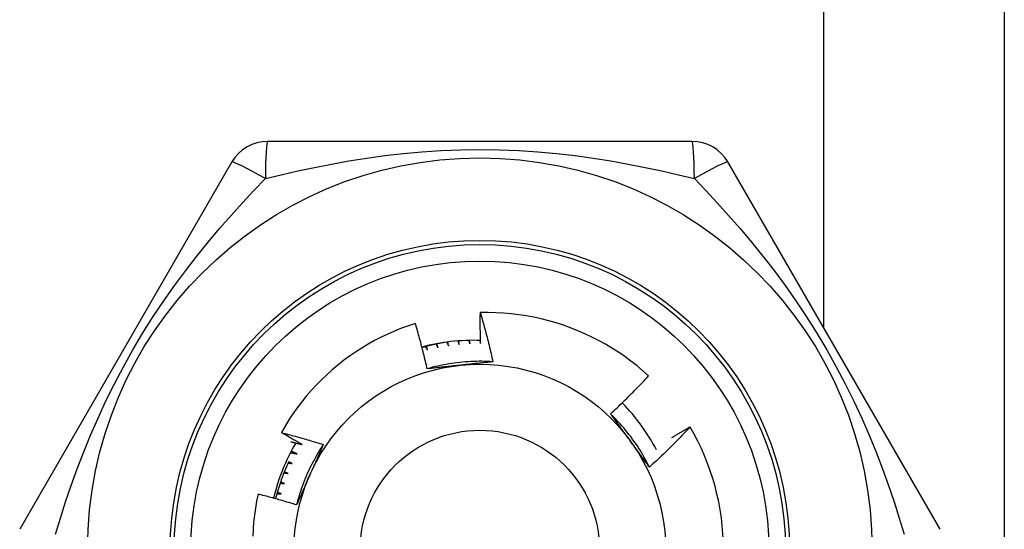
# Model space of a CAD drawing. Header units: inches. Extents: x 4 to 120, y 7 to 65.
# Tile 99 of 149: x 26.124 to 26.593, y 33.682 to 33.925. Entities that reach past the tile are written whole.
import ezdxf

# ---------------------------------------------------------------- set-up
doc = ezdxf.new("R2010")
doc.units = ezdxf.units.IN
doc.header["$MEASUREMENT"] = 0
doc.layers.add('Visible Edges(ANSI)', color=7, linetype='Continuous', lineweight=25)
doc.layers.add('Visible Tangent Edges(ANSI)', color=7, linetype='Continuous', lineweight=25)

msp = doc.modelspace()

# ---------------------------------------------------------------- linework, layer by layer
at = {"layer": 'Visible Edges(ANSI)'}
for p, q in [((26.59304340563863, 35.08592450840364), (26.59304340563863, 32.25792450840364)), ((26.44419326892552, 33.86680640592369), (26.24189367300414, 33.86680641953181)), ((26.2248456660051, 33.85696380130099), (26.123695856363, 33.68176719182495)), ((26.56239099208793, 33.68176709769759), (26.46124121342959, 33.85696371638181)), ((26.44326395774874, 33.73061643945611), (26.44331242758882, 33.73053360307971))]:
    msp.add_line(p, q, dxfattribs=at)
at = {"layer": 'Visible Edges(ANSI)', "flags": 128}
for points in [[(26.34339531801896, 33.77035104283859), (26.34337900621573, 33.77096606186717), (26.3433637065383, 33.77158112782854), (26.34334941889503, 33.77219622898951), (26.34333614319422, 33.77281137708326), (26.34332387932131, 33.77342657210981), (26.34331262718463, 33.77404180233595), (26.34330238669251, 33.77465707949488), (26.3432931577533, 33.77527238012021), (26.34328494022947, 33.77588772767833), (26.34327773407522, 33.77650312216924), (26.34327153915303, 33.77711854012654), (26.34326635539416, 33.77773399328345), (26.34326218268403, 33.77834949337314), (26.34325902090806, 33.77896501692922), (26.3432568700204, 33.77958056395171), (26.34325572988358, 33.78019615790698), (26.34325560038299, 33.78081176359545), (26.34325648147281, 33.78142741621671), (26.34325837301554, 33.78204308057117), (26.34326127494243, 33.78265878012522), (26.34326518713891, 33.78327451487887), (26.34327010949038, 33.78389026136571), (26.34327604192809, 33.78450603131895), (26.34328298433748, 33.78512182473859)], [(26.4235097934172, 33.75492579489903), (26.42076933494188, 33.75736313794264), (26.41795609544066, 33.75970959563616), (26.41507236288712, 33.76196359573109), (26.41212041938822, 33.76412354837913), (26.40910257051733, 33.76618788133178), (26.40602110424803, 33.76815501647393), (26.40287830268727, 33.77002336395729), (26.39967646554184, 33.77179135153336), (26.39641788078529, 33.77345740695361), (26.39310483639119, 33.77501994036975), (26.38973963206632, 33.77647737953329), (26.38632564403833, 33.77782771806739), (26.38287348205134, 33.77906662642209), (26.379387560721, 33.78019280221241), (26.37587065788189, 33.78120565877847), (26.3723255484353, 33.78210457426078), (26.3687550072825, 33.78288895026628), (26.36516181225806, 33.78355818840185), (26.36154873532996, 33.78411169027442), (26.35791855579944, 33.78454882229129), (26.35427404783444, 33.78486902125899), (26.35061798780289, 33.78507164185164), (26.34695315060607, 33.78515610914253), (26.34328298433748, 33.78512182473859)], [(26.34328298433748, 33.78512182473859), (26.34356141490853, 33.78415289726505), (26.34383737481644, 33.78318327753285), (26.34411086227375, 33.78221294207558), (26.34438187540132, 33.78124192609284), (26.34465041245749, 33.78027021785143), (26.34491647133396, 33.77929782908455), (26.34518005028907, 33.778324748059), (26.34544114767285, 33.77735098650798), (26.3456997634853, 33.77637655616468), (26.34595589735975, 33.77540142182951), (26.34620954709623, 33.77442560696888), (26.34646071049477, 33.77344912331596), (26.34670938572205, 33.77247195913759), (26.3469555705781, 33.77149412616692), (26.34719926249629, 33.77051561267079), (26.34744046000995, 33.76953645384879), (26.3476791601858, 33.76855662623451), (26.34791536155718, 33.76757614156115), (26.34814906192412, 33.76659501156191), (26.34838025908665, 33.7656132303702), (26.34860895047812, 33.76463080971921), (26.34883513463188, 33.76364774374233), (26.34905880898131, 33.76266404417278), (26.34927997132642, 33.76167971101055)], [(26.31233060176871, 33.77996724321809), (26.3089905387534, 33.77885845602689), (26.30568368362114, 33.77764419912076), (26.30241257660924, 33.776324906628), (26.29918330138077, 33.77490264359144), (26.29600459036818, 33.77338130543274), (26.29287880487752, 33.77176234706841), (26.28980816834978, 33.77004719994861), (26.28679491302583, 33.76823724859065), (26.28384125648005, 33.76633391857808), (26.28094943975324, 33.76433860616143), (26.27812167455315, 33.76225273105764), (26.27536019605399, 33.76007769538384), (26.27266722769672, 33.75781490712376), (26.27004499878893, 33.75546577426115), (26.2674957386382, 33.75303171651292), (26.26502267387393, 33.75051518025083), (26.26263357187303, 33.74792390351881), (26.26033092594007, 33.74526101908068), (26.25811629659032, 33.74252870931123), (26.2559912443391, 33.73972917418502), (26.25395732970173, 33.73686461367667), (26.25201610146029, 33.73393721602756), (26.25016912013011, 33.73094918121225), (26.24841795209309, 33.72790270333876)], [(26.31796258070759, 33.75832961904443), (26.31775395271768, 33.75923818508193), (26.3175430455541, 33.76014616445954), (26.31732986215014, 33.76105355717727), (26.31711440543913, 33.7619603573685), (26.31689667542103, 33.76286655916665), (26.31667667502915, 33.76377216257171), (26.31645441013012, 33.76467716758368), (26.3162298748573, 33.76558156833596), (26.31600307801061, 33.76648535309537), (26.31577401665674, 33.76738853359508), (26.3155426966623, 33.76829109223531), (26.31530911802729, 33.76919303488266), (26.315073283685, 33.77009435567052), (26.31483519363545, 33.77099505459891), (26.31459485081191, 33.77189510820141), (26.31435225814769, 33.77279453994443), (26.3141074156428, 33.77369333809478), (26.31386032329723, 33.77459151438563), (26.31361098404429, 33.77548905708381), (26.31335939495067, 33.7763859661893), (26.31310556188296, 33.77728224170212), (26.31284948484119, 33.77817788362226), (26.31259116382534, 33.77907289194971), (26.31233060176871, 33.77996724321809)], [(26.32581857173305, 33.77082953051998), (26.32538390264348, 33.77075283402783), (26.32494958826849, 33.77067425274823), (26.32451561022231, 33.77059374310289), (26.32408200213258, 33.77051133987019), (26.32364874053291, 33.77042700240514), (26.32321588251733, 33.77034080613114), (26.32278338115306, 33.77025266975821), (26.32235127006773, 33.77016262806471), (26.32191958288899, 33.77007071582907), (26.32148829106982, 33.76997689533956), (26.32105742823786, 33.7698812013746), (26.32062697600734, 33.76978359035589), (26.32019696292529, 33.76968409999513), (26.31976737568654, 33.76958268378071), (26.3193382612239, 33.76947942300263), (26.31890960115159, 33.76937427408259), (26.31848140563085, 33.769267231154), (26.31805367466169, 33.76915829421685), (26.31762644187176, 33.76904749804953), (26.31719968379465, 33.76893480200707), (26.31677342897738, 33.76882024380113), (26.31634769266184, 33.76870381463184), (26.31592246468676, 33.76858552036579), (26.31549776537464, 33.76846534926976)], [(26.32212762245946, 33.77011527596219), (26.32216792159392, 33.77004007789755), (26.32220820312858, 33.76996487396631), (26.32224846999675, 33.76988966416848), (26.32228871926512, 33.76981443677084), (26.322328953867, 33.76973920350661), (26.32236917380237, 33.76966396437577), (26.32240937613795, 33.76958871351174), (26.32244956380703, 33.76951345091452), (26.32248973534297, 33.76943818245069), (26.32252989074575, 33.76936290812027), (26.32257003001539, 33.76928761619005), (26.32261015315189, 33.76921231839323), (26.32265026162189, 33.76913701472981), (26.32269035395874, 33.76906169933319), (26.32273043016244, 33.76898637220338), (26.32277049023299, 33.76891103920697), (26.3228105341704, 33.76883569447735), (26.32285056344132, 33.76876034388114), (26.32289057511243, 33.76868498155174), (26.32293057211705, 33.76860961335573), (26.32297055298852, 33.76853423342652), (26.32301051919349, 33.76845884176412), (26.32305046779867, 33.76838344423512), (26.32309040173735, 33.76830803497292)], [(26.32309040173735, 33.76830803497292), (26.32307132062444, 33.76838775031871), (26.32305225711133, 33.7684674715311), (26.32303321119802, 33.76854719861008), (26.3230141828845, 33.76862692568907), (26.32299517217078, 33.76870665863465), (26.32297617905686, 33.76878639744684), (26.32295720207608, 33.76886614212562), (26.32293824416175, 33.7689458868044), (26.32291930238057, 33.76902563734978), (26.32290037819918, 33.76910539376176), (26.3228814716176, 33.76918515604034), (26.3228625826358, 33.76926491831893), (26.32284371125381, 33.7693446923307), (26.32282485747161, 33.76942446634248), (26.32280601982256, 33.76950424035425), (26.32278720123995, 33.76958402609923), (26.32276839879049, 33.7696638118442), (26.32274961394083, 33.76974360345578), (26.32273084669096, 33.76982340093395), (26.32271209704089, 33.76990319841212), (26.32269336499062, 33.7699830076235), (26.32267465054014, 33.77006281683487), (26.32265595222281, 33.77014263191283), (26.32263727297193, 33.7702224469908)], [(26.32726816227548, 33.77103483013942), (26.32730383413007, 33.77095904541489), (26.32733949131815, 33.77088324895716), (26.32737513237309, 33.77080745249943), (26.32741075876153, 33.77073164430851), (26.32744636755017, 33.77065582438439), (26.32748196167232, 33.77057999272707), (26.32751754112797, 33.77050416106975), (26.32755310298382, 33.77042831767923), (26.32758865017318, 33.77035247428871), (26.32762418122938, 33.7702766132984), (26.3276596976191, 33.77020075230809), (26.32769519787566, 33.77012487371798), (26.32773068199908, 33.77004899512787), (26.32776614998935, 33.76997310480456), (26.32780160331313, 33.76989720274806), (26.3278370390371, 33.76982130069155), (26.32787246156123, 33.76974538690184), (26.32790786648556, 33.76966946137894), (26.3279432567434, 33.76959352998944), (26.32797863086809, 33.76951759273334), (26.32801398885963, 33.76944164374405), (26.32804933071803, 33.76936568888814), (26.32808465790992, 33.76928972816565), (26.32811996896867, 33.76921375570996)], [(26.32811996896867, 33.76921375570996), (26.32810541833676, 33.76929237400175), (26.32809088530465, 33.76937099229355), (26.32807636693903, 33.76944961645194), (26.32806186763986, 33.76952824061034), (26.32804738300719, 33.76960687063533), (26.32803291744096, 33.76968550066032), (26.32801846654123, 33.76976414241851), (26.32800403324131, 33.7698427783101), (26.32798961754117, 33.76992142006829), (26.32797521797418, 33.77000006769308), (26.32796083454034, 33.77007872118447), (26.32794646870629, 33.77015737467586), (26.32793211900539, 33.77023602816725), (26.32791778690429, 33.77031468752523), (26.32790347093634, 33.77039335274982), (26.32788917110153, 33.770472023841), (26.32787488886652, 33.77055069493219), (26.32786062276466, 33.77062936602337), (26.32784637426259, 33.77070803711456), (26.32783214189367, 33.77078671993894), (26.32781792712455, 33.77086540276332), (26.32780372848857, 33.77094408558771), (26.32778954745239, 33.77102278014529), (26.32777538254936, 33.77110147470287)], [(26.3324854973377, 33.77159310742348), (26.33251500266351, 33.77152085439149), (26.33254449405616, 33.7714485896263), (26.33257397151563, 33.77137632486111), (26.33260343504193, 33.77130404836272), (26.33263288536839, 33.77123176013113), (26.33266232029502, 33.77115947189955), (26.3326917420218, 33.77108718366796), (26.33272114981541, 33.77101488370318), (26.33275054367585, 33.77094257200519), (26.3327799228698, 33.77087026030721), (26.33280928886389, 33.77079793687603), (26.33283864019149, 33.77072561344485), (26.33286797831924, 33.77065327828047), (26.33289730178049, 33.77058094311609), (26.33292661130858, 33.77050859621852), (26.33295590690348, 33.77043623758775), (26.33298518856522, 33.77036387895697), (26.33301445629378, 33.7702915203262), (26.33304371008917, 33.77021914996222), (26.33307294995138, 33.77014677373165), (26.3331021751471, 33.77007439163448), (26.33313138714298, 33.77000199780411), (26.33316058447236, 33.76992960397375), (26.33318976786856, 33.76985720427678)], [(26.33318976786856, 33.76985720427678), (26.33318003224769, 33.76993104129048), (26.33317031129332, 33.77000488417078), (26.33316060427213, 33.77007873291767), (26.33315091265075, 33.77015257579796), (26.33314123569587, 33.77022642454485), (26.33313157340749, 33.77030027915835), (26.33312192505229, 33.77037413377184), (26.3331122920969, 33.77044798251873), (26.33310267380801, 33.77052184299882), (26.33309307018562, 33.77059570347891), (26.33308348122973, 33.770669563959), (26.33307390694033, 33.77074343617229), (26.33306434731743, 33.77081729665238), (26.33305480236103, 33.77089116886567), (26.33304527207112, 33.77096504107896), (26.33303575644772, 33.77103891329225), (26.3330262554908, 33.77111278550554), (26.33301676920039, 33.77118666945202), (26.33300729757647, 33.77126054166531), (26.33299784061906, 33.7713344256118), (26.33298839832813, 33.77140830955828), (26.33297897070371, 33.77148219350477), (26.33296955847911, 33.77155608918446), (26.33296016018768, 33.77162997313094)], [(26.33771977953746, 33.77187241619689), (26.33774351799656, 33.77180431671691), (26.33776724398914, 33.77173620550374), (26.33779095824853, 33.77166809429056), (26.33781466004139, 33.77159997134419), (26.33783834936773, 33.77153184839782), (26.33786202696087, 33.77146372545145), (26.33788569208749, 33.77139559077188), (26.33790934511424, 33.77132745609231), (26.33793298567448, 33.77125932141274), (26.33795661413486, 33.77119117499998), (26.33798023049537, 33.77112302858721), (26.33800383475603, 33.77105487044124), (26.33802742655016, 33.77098671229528), (26.33805100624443, 33.77091854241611), (26.33807457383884, 33.77085037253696), (26.33809812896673, 33.77078220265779), (26.33812167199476, 33.77071402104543), (26.33814520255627, 33.77064583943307), (26.33816872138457, 33.77057764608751), (26.3381922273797, 33.77050946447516), (26.33821572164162, 33.7704412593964), (26.33823920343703, 33.77037305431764), (26.33826267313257, 33.77030484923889), (26.33828613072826, 33.77023663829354)], [(26.33828613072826, 33.77023663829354), (26.33828068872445, 33.77030523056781), (26.33827525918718, 33.7703738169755), (26.33826984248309, 33.77044242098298), (26.33826443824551, 33.77051101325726), (26.33825904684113, 33.77057960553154), (26.33825366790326, 33.77064819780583), (26.33824830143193, 33.77071680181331), (26.33824294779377, 33.77078539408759), (26.33823760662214, 33.77085399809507), (26.33823227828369, 33.77092260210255), (26.33822696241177, 33.77099120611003), (26.33822165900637, 33.77105981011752), (26.33821636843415, 33.771128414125), (26.33821109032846, 33.77119701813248), (26.33820582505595, 33.77126562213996), (26.33820057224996, 33.77133423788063), (26.3381953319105, 33.77140284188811), (26.33819010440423, 33.77147145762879), (26.33818488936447, 33.77154007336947), (26.3381796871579, 33.77160867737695), (26.33817449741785, 33.77167729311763), (26.33816932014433, 33.77174590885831), (26.33816415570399, 33.77181453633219), (26.33815900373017, 33.77188315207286)], [(26.34295575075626, 33.77187281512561), (26.34297418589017, 33.77180944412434), (26.34299261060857, 33.77174607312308), (26.34301102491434, 33.77168270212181), (26.3430294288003, 33.77161933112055), (26.34304782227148, 33.77155594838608), (26.34306620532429, 33.77149255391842), (26.34308457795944, 33.77142917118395), (26.34310294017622, 33.7713657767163), (26.34312129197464, 33.77130238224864), (26.34313963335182, 33.77123898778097), (26.34315796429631, 33.77117558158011), (26.34317628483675, 33.77111217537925), (26.34319459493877, 33.77104876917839), (26.34321289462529, 33.77098536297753), (26.34323118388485, 33.77092194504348), (26.3432494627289, 33.77085852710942), (26.34326773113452, 33.77079509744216), (26.34328598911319, 33.77073166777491), (26.34330423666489, 33.77066823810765), (26.34332247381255, 33.7706048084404), (26.34334070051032, 33.77054137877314), (26.34335891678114, 33.77047793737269), (26.34337712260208, 33.77041449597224), (26.34339531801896, 33.77035104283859)], [(26.31705933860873, 33.76889731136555), (26.31710348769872, 33.7688243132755), (26.3171476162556, 33.76875129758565), (26.3171917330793, 33.7686782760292), (26.31723583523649, 33.76860524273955), (26.31727991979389, 33.76853220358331), (26.31732398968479, 33.76845914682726), (26.31736804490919, 33.76838608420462), (26.3174120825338, 33.76831301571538), (26.31745610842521, 33.76823992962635), (26.31750011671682, 33.76816683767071), (26.31754411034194, 33.76809373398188), (26.31758808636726, 33.76802061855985), (26.31763205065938, 33.76794749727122), (26.3176759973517, 33.76787436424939), (26.31771992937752, 33.76780121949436), (26.31776384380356, 33.76772806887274), (26.31780774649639, 33.76765490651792), (26.31785163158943, 33.7675817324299), (26.31789550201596, 33.76750854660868), (26.31793935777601, 33.76743535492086), (26.31798319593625, 33.76736215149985), (26.31802701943, 33.76728894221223), (26.31807082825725, 33.76721571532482), (26.318114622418, 33.76714248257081)], [(26.318114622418, 33.76714248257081), (26.31809143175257, 33.76722110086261), (26.31806825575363, 33.76729972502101), (26.31804509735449, 33.767378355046), (26.31802195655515, 33.76745698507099), (26.3179988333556, 33.76753562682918), (26.31797572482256, 33.76761426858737), (26.3179526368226, 33.76769292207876), (26.31792956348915, 33.76777157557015), (26.31790650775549, 33.76785023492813), (26.31788346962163, 33.76792890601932), (26.31786044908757, 33.76800757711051), (26.3178374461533, 33.76808625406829), (26.31781445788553, 33.76816493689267), (26.31779149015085, 33.76824361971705), (26.31776853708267, 33.76832231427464), (26.31774560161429, 33.76840101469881), (26.31772268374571, 33.76847972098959), (26.31769978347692, 33.76855842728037), (26.31767690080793, 33.76863713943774), (26.31765403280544, 33.76871586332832), (26.31763118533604, 33.76879458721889), (26.31760835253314, 33.76887331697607), (26.31758553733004, 33.76895205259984), (26.31756273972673, 33.76903079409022)], [(26.34927997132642, 33.76167971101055), (26.34796338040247, 33.76176134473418), (26.3466457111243, 33.76182340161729), (26.34532724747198, 33.76186593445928), (26.34400827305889, 33.76188897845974), (26.34268907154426, 33.76189258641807), (26.34136992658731, 33.76187680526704), (26.34005112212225, 33.76184167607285), (26.33873294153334, 33.7617872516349), (26.33741566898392, 33.76171357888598), (26.33609958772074, 33.76162069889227), (26.33478498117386, 33.76150865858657), (26.33347213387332, 33.76137751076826), (26.33216132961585, 33.76122729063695), (26.33085285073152, 33.76105805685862), (26.3295469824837, 33.76086984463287), (26.32824400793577, 33.76066270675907), (26.32694421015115, 33.76043669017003), (26.32564787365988, 33.76019184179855), (26.32435528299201, 33.75992820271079), (26.32306671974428, 33.75964582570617), (26.32178246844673, 33.75934475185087), (26.32050281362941, 33.75902502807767), (26.31922803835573, 33.75868670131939), (26.31795842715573, 33.7583298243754)], [(26.34927997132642, 33.76167971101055), (26.34863836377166, 33.76160879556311), (26.34799658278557, 33.76153814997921), (26.34735460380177, 33.76146776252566), (26.34671240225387, 33.76139761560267), (26.34606995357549, 33.76132769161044), (26.34542723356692, 33.76125797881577), (26.34478421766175, 33.76118846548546), (26.34414088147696, 33.76111912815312), (26.34349720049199, 33.76104995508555), (26.34285315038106, 33.76098093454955), (26.34220870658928, 33.76091204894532), (26.34156384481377, 33.76084328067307), (26.34091854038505, 33.7607746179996), (26.34027276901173, 33.76070604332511), (26.33962650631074, 33.76063754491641), (26.33897972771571, 33.7605691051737), (26.33833240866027, 33.76050071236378), (26.33768452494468, 33.76043234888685), (26.33703605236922, 33.76036399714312), (26.33638696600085, 33.7602956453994), (26.33573724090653, 33.76022727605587), (26.33508685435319, 33.76015887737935), (26.33443577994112, 33.76009042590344), (26.33378399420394, 33.76002192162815)], [(26.33378399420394, 33.76002192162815), (26.33311917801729, 33.75995203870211), (26.33245496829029, 33.75988220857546), (26.33179135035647, 33.7598124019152), (26.331128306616, 33.75974261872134), (26.33046581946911, 33.75967284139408), (26.32980387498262, 33.75960305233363), (26.32914245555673, 33.75953323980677), (26.32848154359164, 33.75946339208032), (26.3278211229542, 33.75939349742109), (26.32716117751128, 33.75932353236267), (26.32650169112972, 33.75925349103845), (26.32584264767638, 33.75918336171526), (26.32518402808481, 33.75911312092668), (26.32452581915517, 33.75904276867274), (26.323868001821, 33.75897227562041), (26.32321055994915, 33.75890164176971), (26.32255347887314, 33.75883084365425), (26.32189673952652, 33.75875987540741), (26.32124032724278, 33.75868871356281), (26.32058422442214, 33.75861735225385), (26.31992841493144, 33.75854577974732), (26.31927288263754, 33.75847397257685), (26.31861760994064, 33.75840192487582), (26.31796258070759, 33.75832961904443)], [(26.40533201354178, 33.73684769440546), (26.40611453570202, 33.73757595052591), (26.40689488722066, 33.73830641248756), (26.40767307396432, 33.73903908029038), (26.40844909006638, 33.7397739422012), (26.40922292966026, 33.74051100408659), (26.40999459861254, 33.74125024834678), (26.41076408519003, 33.74199168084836), (26.41153138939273, 33.74273528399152), (26.41229651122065, 33.74348106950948), (26.41305943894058, 33.74422901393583), (26.41382018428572, 33.74497912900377), (26.41457872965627, 33.7457313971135), (26.41533508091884, 33.74648581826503), (26.41608923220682, 33.74724238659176), (26.41684117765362, 33.74800109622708), (26.41759093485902, 33.74876195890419), (26.41833849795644, 33.7495249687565), (26.41908386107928, 33.75029011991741), (26.41982703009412, 33.75105741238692), (26.42056799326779, 33.75182684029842), (26.42130675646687, 33.75259839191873), (26.42204331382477, 33.75337207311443), (26.42277765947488, 33.75414787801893), (26.4235097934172, 33.75492579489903)], [(26.42389197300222, 33.7114010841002), (26.42330437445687, 33.7125821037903), (26.42269928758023, 33.71375426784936), (26.42207688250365, 33.71491735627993), (26.42143735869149, 33.71607114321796), (26.42078088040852, 33.71721540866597), (26.42010764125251, 33.71834993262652), (26.41941781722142, 33.71947448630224), (26.41871159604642, 33.72058885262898), (26.41798915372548, 33.72169280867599), (26.41725067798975, 33.72278612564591), (26.41649634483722, 33.72386858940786), (26.41572634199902, 33.7249399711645), (26.41494084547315, 33.72600005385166), (26.41414004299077, 33.727048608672), (26.41332411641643, 33.72808542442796), (26.4124932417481, 33.72911026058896), (26.41164760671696, 33.73012291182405), (26.41078739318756, 33.73112314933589), (26.40991277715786, 33.73211074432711), (26.40902395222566, 33.73308548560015), (26.40812108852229, 33.73404713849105), (26.40720437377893, 33.73499549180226), (26.40627398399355, 33.73593031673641), (26.4053301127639, 33.73685139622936)], [(26.41470829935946, 33.72399209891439), (26.41431537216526, 33.72453290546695), (26.41392278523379, 33.72507321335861), (26.41353052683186, 33.72561302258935), (26.41313857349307, 33.72615234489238), (26.41274689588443, 33.72669118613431), (26.41235548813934, 33.72722955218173), (26.4119643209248, 33.72776744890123), (26.41157337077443, 33.72830489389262), (26.41118263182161, 33.7288418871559), (26.41079206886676, 33.72937843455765), (26.41040167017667, 33.7299145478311), (26.41001140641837, 33.73045022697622), (26.40962127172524, 33.73098548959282), (26.40923123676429, 33.7315203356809), (26.40884128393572, 33.73205477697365), (26.40845138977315, 33.73258882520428), (26.40806153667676, 33.73312247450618), (26.40767170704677, 33.73365574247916), (26.40728187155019, 33.73418862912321), (26.4068920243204, 33.73472115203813), (26.40650213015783, 33.73525331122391), (26.40611217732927, 33.73578511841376), (26.40572214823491, 33.73631657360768), (26.40533201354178, 33.73684769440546)], [(26.24841795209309, 33.72790270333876), (26.24925744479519, 33.72768640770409), (26.25009646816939, 33.72746826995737), (26.25093501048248, 33.7272482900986), (26.25177307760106, 33.72702646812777), (26.25261066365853, 33.72680280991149), (26.25344776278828, 33.72657730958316), (26.25428438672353, 33.72634996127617), (26.25512053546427, 33.72612077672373), (26.2559561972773, 33.72588974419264), (26.25679137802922, 33.72565686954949), (26.25762607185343, 33.72542215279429), (26.25846027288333, 33.72518559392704), (26.25929398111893, 33.72494718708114), (26.26012719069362, 33.72470694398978), (26.26095990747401, 33.72446485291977), (26.26179211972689, 33.72422091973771), (26.26262382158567, 33.72397514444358), (26.26345502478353, 33.72372752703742), (26.2642857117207, 33.7234780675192), (26.26511588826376, 33.72322676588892), (26.26594554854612, 33.72297362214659), (26.26677468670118, 33.72271863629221), (26.26760330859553, 33.72246180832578), (26.26843140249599, 33.72220313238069)], [(26.25841121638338, 33.72217686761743), (26.25799147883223, 33.72240920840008), (26.25757202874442, 33.72264209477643), (26.25715286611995, 33.72287552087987), (26.25673399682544, 33.72310949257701), (26.25631541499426, 33.72334400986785), (26.25589712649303, 33.72357907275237), (26.25547912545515, 33.72381467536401), (26.25506141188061, 33.72405081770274), (26.25464399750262, 33.72428750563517), (26.25422687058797, 33.72452473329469), (26.25381003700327, 33.72476250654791), (26.25339349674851, 33.72500081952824), (26.2529772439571, 33.72523967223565), (26.25256129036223, 33.72547907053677), (26.2521456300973, 33.72571900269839), (26.25173025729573, 33.72595948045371), (26.2513151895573, 33.72620049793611), (26.2509004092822, 33.72644204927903), (26.25048592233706, 33.72668414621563), (26.25007173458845, 33.72692678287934), (26.24965784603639, 33.72716995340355), (26.24924425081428, 33.72741366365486), (26.24883094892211, 33.72765791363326), (26.24841795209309, 33.72790270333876)], [(26.44331242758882, 33.73053360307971), (26.44253001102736, 33.7297100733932), (26.44174525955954, 33.72888880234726), (26.44095816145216, 33.72806978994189), (26.44016872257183, 33.7272530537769), (26.43937694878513, 33.72643858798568), (26.43858284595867, 33.72562640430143), (26.43778640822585, 33.72481650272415), (26.43698764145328, 33.72400888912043), (26.43618655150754, 33.72320356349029), (26.43538313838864, 33.72240054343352), (26.43457739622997, 33.7215998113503), (26.43376932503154, 33.72080137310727), (26.43295892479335, 33.72000523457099), (26.4321462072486, 33.71921140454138), (26.43133116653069, 33.71841988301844), (26.43051380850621, 33.71763067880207), (26.42969413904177, 33.71684379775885), (26.42887215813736, 33.71605924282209), (26.42804787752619, 33.7152770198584), (26.42722128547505, 33.71449713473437), (26.42639239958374, 33.71371959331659), (26.42556121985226, 33.71294440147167), (26.42472774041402, 33.71217156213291), (26.42389197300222, 33.7114010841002)], [(26.43456386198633, 33.72556884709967), (26.434923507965, 33.7257837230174), (26.43528340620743, 33.72599821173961), (26.43564355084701, 33.72621229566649), (26.43600394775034, 33.72642599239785), (26.43636459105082, 33.72663928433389), (26.43672548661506, 33.72685218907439), (26.43708663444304, 33.72706468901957), (26.43744802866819, 33.72727679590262), (26.43780966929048, 33.72748850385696), (26.43817156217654, 33.72769981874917), (26.43853370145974, 33.72791073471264), (26.4388960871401, 33.7281212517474), (26.4392587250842, 33.72833137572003), (26.43962160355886, 33.72854110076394), (26.43998473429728, 33.72875042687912), (26.44034811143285, 33.72895935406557), (26.44071172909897, 33.7291678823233), (26.44107559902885, 33.72937601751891), (26.44143971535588, 33.72958374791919), (26.44180406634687, 33.72979108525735), (26.4421686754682, 33.72999802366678), (26.44253353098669, 33.73020456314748), (26.44289862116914, 33.73041069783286), (26.44326395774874, 33.73061643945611)], [(26.25291075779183, 33.72355743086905), (26.2531402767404, 33.72350149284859), (26.25336976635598, 33.72344541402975), (26.25359922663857, 33.72338919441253), (26.25382866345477, 33.72333283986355), (26.25405806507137, 33.72327635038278), (26.25428744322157, 33.72321972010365), (26.25451679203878, 33.72316294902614), (26.25474611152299, 33.72310604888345), (26.25497540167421, 33.7230490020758), (26.25520465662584, 33.72299182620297), (26.25543388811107, 33.72293450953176), (26.25566309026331, 33.72287705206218), (26.25589226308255, 33.72281945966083), (26.2561214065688, 33.7227617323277), (26.25635052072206, 33.72270386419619), (26.25657960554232, 33.72264585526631), (26.25680866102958, 33.72258771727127), (26.25703768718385, 33.72252943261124), (26.25726668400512, 33.72247101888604), (26.25749565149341, 33.72241246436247), (26.2577245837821, 33.72235376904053), (26.25795349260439, 33.7222949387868), (26.25818237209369, 33.72223597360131), (26.25841121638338, 33.72217686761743)], [(26.42389197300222, 33.7114010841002), (26.42350975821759, 33.71192127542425), (26.42312768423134, 33.71244175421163), (26.42274573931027, 33.71296252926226), (26.42236388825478, 33.71348361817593), (26.42198210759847, 33.71400503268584), (26.42160037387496, 33.71452679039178), (26.42121866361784, 33.71504890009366), (26.42083694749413, 33.71557137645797), (26.42045520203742, 33.7160942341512), (26.42007340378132, 33.71661748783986), (26.41969152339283, 33.71714114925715), (26.41930954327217, 33.71766523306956), (26.41892742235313, 33.71818975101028), (26.41854515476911, 33.71871471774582), (26.41816269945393, 33.71924014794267), (26.4177800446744, 33.71976605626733), (26.4173971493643, 33.720292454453), (26.41701400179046, 33.72081935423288), (26.41663057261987, 33.72134677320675), (26.41624683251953, 33.72187472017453), (26.41586276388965, 33.72240321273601), (26.41547833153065, 33.72293226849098), (26.41509351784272, 33.72346189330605), (26.41470829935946, 33.72399209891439)], [(26.25274179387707, 33.71835028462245), (26.25287417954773, 33.71832439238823), (26.2530065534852, 33.71829845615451), (26.25313892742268, 33.71827247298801), (26.25327128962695, 33.71824644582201), (26.25340364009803, 33.71822037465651), (26.2535359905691, 33.71819425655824), (26.25366832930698, 33.71816809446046), (26.25380066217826, 33.7181418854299), (26.25393298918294, 33.71811563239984), (26.25406531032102, 33.71808933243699), (26.25419761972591, 33.71806298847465), (26.25432992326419, 33.71803660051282), (26.25446222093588, 33.7180101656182), (26.25459451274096, 33.71798368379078), (26.25472679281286, 33.71795716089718), (26.25485906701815, 33.71793058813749), (26.25499133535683, 33.7179039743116), (26.25512359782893, 33.71787731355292), (26.25525584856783, 33.71785060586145), (26.25538809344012, 33.71782385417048), (26.25552033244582, 33.71779705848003), (26.25565256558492, 33.71777021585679), (26.25578478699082, 33.71774332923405), (26.25591700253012, 33.71771639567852)], [(26.25591700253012, 33.71771639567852), (26.25580043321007, 33.71777316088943), (26.25568388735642, 33.71782996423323), (26.25556735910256, 33.71788680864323), (26.2554508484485, 33.71794369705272), (26.25533435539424, 33.7180006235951), (26.25521787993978, 33.71805759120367), (26.25510142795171, 33.71811459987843), (26.25498499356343, 33.71817164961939), (26.25486857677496, 33.71822874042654), (26.25475217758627, 33.71828586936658), (26.25463580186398, 33.71834304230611), (26.2545194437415, 33.71840025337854), (26.25440310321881, 33.71845750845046), (26.25428678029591, 33.71851480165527), (26.25417048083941, 33.71857213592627), (26.25405419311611, 33.71862951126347), (26.25393793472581, 33.71868692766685), (26.25382168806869, 33.71874438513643), (26.25370546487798, 33.71880188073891), (26.25358925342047, 33.71885942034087), (26.25347307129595, 33.71891699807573), (26.25335690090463, 33.71897461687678), (26.2532407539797, 33.71903227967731), (26.25312462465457, 33.71908998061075)], [(26.26843140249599, 33.72220313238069), (26.26770240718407, 33.72110374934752), (26.26698983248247, 33.71999364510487), (26.26629376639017, 33.718873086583), (26.26561432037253, 33.71774234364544), (26.26495159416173, 33.71660168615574), (26.26430569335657, 33.71545138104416), (26.26367671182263, 33.71429170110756), (26.26306475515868, 33.71312291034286), (26.2624699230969, 33.71194528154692), (26.26189231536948, 33.71075908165), (26.2613320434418, 33.70956457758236), (26.26078920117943, 33.70836204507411), (26.26026388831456, 33.70715174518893), (26.25975621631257, 33.70593395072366), (26.25926627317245, 33.70470893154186), (26.25879417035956, 33.70347695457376), (26.25834000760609, 33.70223828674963), (26.25790389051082, 33.70099320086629), (26.25748590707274, 33.69974196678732), (26.25708617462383, 33.69848484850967), (26.25670478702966, 33.69722211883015), (26.25634184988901, 33.69595404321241), (26.25599745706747, 33.69468089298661), (26.25567172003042, 33.69340293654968)], [(26.26843140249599, 33.72220313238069), (26.26817201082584, 33.72161202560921), (26.26791230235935, 33.72102090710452), (26.26765227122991, 33.72042974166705), (26.26739191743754, 33.71983850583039), (26.26713125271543, 33.71924716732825), (26.26687026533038, 33.71865569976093), (26.26660896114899, 33.71806407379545), (26.26634734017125, 33.7174722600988), (26.26608540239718, 33.71688022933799), (26.26582315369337, 33.71628795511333), (26.26556058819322, 33.71569540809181), (26.26529771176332, 33.71510255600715), (26.26503451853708, 33.71450937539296), (26.2647710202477, 33.71391583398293), (26.26450721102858, 33.71332190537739), (26.26424309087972, 33.71272756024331), (26.26397866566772, 33.71213276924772), (26.26371392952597, 33.71153750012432), (26.26344888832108, 33.71094173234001), (26.26318353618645, 33.71034543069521), (26.26291788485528, 33.7097485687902), (26.26265192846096, 33.70915111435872), (26.26238566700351, 33.70855304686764), (26.26211910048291, 33.7079543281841)], [(26.25194808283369, 33.71412091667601), (26.25162011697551, 33.71340556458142), (26.25129778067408, 33.71268766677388), (26.2509810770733, 33.71196727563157), (26.25067001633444, 33.71124438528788), (26.25036463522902, 33.7105190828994), (26.25006497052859, 33.70979145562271), (26.24977099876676, 33.70906146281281), (26.24948275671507, 33.70832919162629), (26.24920026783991, 33.70759468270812), (26.24892354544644, 33.70685798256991), (26.24865260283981, 33.70611913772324), (26.24838746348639, 33.7053781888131), (26.24812816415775, 33.70463522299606), (26.24787466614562, 33.70389020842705), (26.24762701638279, 33.70314322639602), (26.24738524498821, 33.70239434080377), (26.2471493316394, 33.7016435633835), (26.24691932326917, 33.70089097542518), (26.24669521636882, 33.70013660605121), (26.24647704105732, 33.69938051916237), (26.24626478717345, 33.69862272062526), (26.24605849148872, 33.69786329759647), (26.24585813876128, 33.69710225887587), (26.24566376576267, 33.69633969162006)], [(26.25163194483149, 33.71343163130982), (26.25171637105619, 33.71341937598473), (26.25180079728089, 33.71340710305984), (26.25188522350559, 33.71339481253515), (26.2519696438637, 33.71338250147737), (26.2520540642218, 33.71337017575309), (26.2521384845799, 33.71335782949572), (26.2522228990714, 33.71334546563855), (26.25230731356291, 33.71333308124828), (26.25239172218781, 33.71332068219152), (26.25247613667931, 33.71330826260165), (26.25256054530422, 33.71329582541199), (26.25264494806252, 33.71328336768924), (26.25272935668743, 33.71327089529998), (26.25281375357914, 33.71325840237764), (26.25289815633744, 33.7132458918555), (26.25298255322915, 33.71323336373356), (26.25306695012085, 33.71322081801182), (26.25315134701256, 33.71320825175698), (26.25323573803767, 33.71319567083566), (26.25332012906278, 33.71318306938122), (26.25340451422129, 33.7131704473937), (26.2534889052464, 33.71315781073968), (26.2535732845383, 33.71314515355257), (26.25365766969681, 33.71313247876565)], [(26.25365766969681, 33.71313247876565), (26.25358220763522, 33.71316448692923), (26.25350675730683, 33.7131965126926), (26.25343131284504, 33.71322855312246), (26.25335586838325, 33.71326061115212), (26.25328043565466, 33.71329268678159), (26.25320501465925, 33.71332477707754), (26.25312959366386, 33.7133568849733), (26.25305417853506, 33.71338901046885), (26.25297877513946, 33.7134211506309), (26.25290337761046, 33.71345330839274), (26.25282798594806, 33.71348548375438), (26.25275260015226, 33.71351767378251), (26.25267722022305, 33.71354988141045), (26.25260184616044, 33.71358210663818), (26.25252648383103, 33.71361434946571), (26.25245112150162, 33.71364660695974), (26.25237577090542, 33.71367888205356), (26.25230042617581, 33.71371117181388), (26.25222508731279, 33.71374347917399), (26.25214975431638, 33.7137758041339), (26.25207443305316, 33.71380814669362), (26.25199911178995, 33.71384050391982), (26.25192380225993, 33.71387287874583), (26.25184849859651, 33.71390527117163)], [(26.24960078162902, 33.70863108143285), (26.24968572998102, 33.70862322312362), (26.24977067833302, 33.70861535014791), (26.24985562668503, 33.7086074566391), (26.24994057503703, 33.70859954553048), (26.25002552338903, 33.70859161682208), (26.25011046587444, 33.70858366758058), (26.25019540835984, 33.70857570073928), (26.25028035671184, 33.70856771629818), (26.25036529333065, 33.70855971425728), (26.25045023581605, 33.7085516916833), (26.25053517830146, 33.70854365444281), (26.25062011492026, 33.70853559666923), (26.25070505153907, 33.70852751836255), (26.25078998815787, 33.70851942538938), (26.25087492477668, 33.7085113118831), (26.25095986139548, 33.70850318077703), (26.25104479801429, 33.70849503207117), (26.25112972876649, 33.70848686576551), (26.2512146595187, 33.70847867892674), (26.2512995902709, 33.70847047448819), (26.25138452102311, 33.70846225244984), (26.25146944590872, 33.70845400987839), (26.25155437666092, 33.70844575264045), (26.25163930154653, 33.70843747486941)], [(26.25163930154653, 33.70843747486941), (26.25156228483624, 33.70846552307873), (26.25148526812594, 33.70849358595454), (26.25140826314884, 33.70852166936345), (26.25133125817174, 33.70854976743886), (26.25125426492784, 33.70857788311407), (26.25117727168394, 33.70860601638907), (26.25110029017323, 33.70863416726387), (26.25102331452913, 33.70866233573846), (26.25094633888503, 33.70869051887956), (26.25086937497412, 33.70871871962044), (26.25079241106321, 33.70874693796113), (26.2507154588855, 33.70877517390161), (26.25063850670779, 33.70880342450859), (26.25056156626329, 33.70883169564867), (26.25048463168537, 33.70885998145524), (26.25040769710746, 33.70888828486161), (26.25033077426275, 33.70891660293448), (26.25025385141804, 33.70894494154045), (26.25017694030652, 33.7089732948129), (26.250100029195, 33.70900166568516), (26.25002312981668, 33.70903005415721), (26.24994623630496, 33.70905845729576), (26.24986934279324, 33.70908688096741), (26.24979246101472, 33.70911531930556)], [(26.24986734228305, 33.7036440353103), (26.2497889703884, 33.70366804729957), (26.24971060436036, 33.70369207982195), (26.24963224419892, 33.70371612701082), (26.24955388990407, 33.70374019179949), (26.24947553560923, 33.70376427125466), (26.24939719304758, 33.70378837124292), (26.24931885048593, 33.70381248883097), (26.24924051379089, 33.70383662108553), (26.24916218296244, 33.70386077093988), (26.24908385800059, 33.70388494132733), (26.24900553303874, 33.70390912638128), (26.24892721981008, 33.70393332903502), (26.24884890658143, 33.70395754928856), (26.24877059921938, 33.70398178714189), (26.24869229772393, 33.70400603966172), (26.24861400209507, 33.70403031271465), (26.24853571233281, 33.70405460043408), (26.24845742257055, 33.70407890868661), (26.2483791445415, 33.70410323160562), (26.24830086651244, 33.70412757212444), (26.24822259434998, 33.70415193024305), (26.24814432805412, 33.70417630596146), (26.24806606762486, 33.70420069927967), (26.24798780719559, 33.70422511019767)], [(26.26211910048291, 33.7079543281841), (26.26184721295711, 33.7073436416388), (26.26157558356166, 33.70673350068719), (26.26130422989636, 33.7061238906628), (26.26103314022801, 33.70551478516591), (26.26076232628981, 33.70490616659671), (26.26049179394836, 33.70429801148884), (26.26022154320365, 33.70369029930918), (26.25995157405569, 33.70308300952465), (26.25968189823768, 33.70247611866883), (26.25941251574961, 33.70186960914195), (26.25914343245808, 33.7012634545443), (26.25887464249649, 33.70065764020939), (26.25860616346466, 33.70005214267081), (26.25833798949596, 33.69944693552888), (26.258070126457, 33.6988420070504), (26.25780257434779, 33.69823732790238), (26.25753534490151, 33.697632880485), (26.25726843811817, 33.69702864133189), (26.25700185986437, 33.6964245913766), (26.25673561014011, 33.69582071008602), (26.25646968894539, 33.69521697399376), (26.25620410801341, 33.69461336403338), (26.25593886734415, 33.69400985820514), (26.25567397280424, 33.69340643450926)], [(26.24834657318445, 33.69876508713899), (26.24826706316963, 33.69878500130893), (26.2481875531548, 33.69880493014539), (26.24810804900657, 33.69882487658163), (26.24802855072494, 33.69884484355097), (26.24794905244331, 33.6988648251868), (26.24786956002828, 33.69888482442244), (26.24779007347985, 33.69890484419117), (26.24771059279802, 33.6989248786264), (26.24763111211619, 33.69894493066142), (26.24755163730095, 33.69896500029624), (26.24747216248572, 33.69898508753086), (26.24739269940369, 33.69900519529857), (26.24731323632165, 33.69902531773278), (26.24723377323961, 33.69904545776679), (26.24715432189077, 33.69906561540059), (26.24707487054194, 33.6990857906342), (26.2469954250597, 33.69910598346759), (26.24691597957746, 33.69912619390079), (26.24683653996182, 33.69914642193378), (26.24675710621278, 33.69916666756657), (26.24667767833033, 33.69918692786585), (26.24659825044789, 33.69920720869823), (26.24651882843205, 33.69922750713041), (26.2464394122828, 33.69924782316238)], [(26.24782151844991, 33.70373157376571), (26.24790676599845, 33.70372813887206), (26.2479920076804, 33.70372468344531), (26.24807724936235, 33.70372121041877), (26.2481624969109, 33.70371771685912), (26.24824773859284, 33.70371420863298), (26.24833298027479, 33.70371067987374), (26.24841822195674, 33.70370713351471), (26.24850346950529, 33.70370356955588), (26.24858871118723, 33.70369998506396), (26.24867395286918, 33.70369638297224), (26.24875919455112, 33.70369276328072), (26.24884444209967, 33.70368912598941), (26.24892968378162, 33.70368546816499), (26.24901492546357, 33.70368179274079), (26.24910016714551, 33.70367809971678), (26.24918540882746, 33.70367438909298), (26.24927065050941, 33.70367065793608), (26.24935589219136, 33.70366691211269), (26.24944113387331, 33.70366314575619), (26.24952637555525, 33.70365935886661), (26.2496116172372, 33.70365555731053), (26.24969685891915, 33.70365173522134), (26.2497821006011, 33.70364789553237), (26.24986734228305, 33.7036440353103)], [(26.2373031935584, 33.69855762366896), (26.23662488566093, 33.69525458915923), (26.23604913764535, 33.69193210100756), (26.23557653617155, 33.68859253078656), (26.23520759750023, 33.68523824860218), (26.23494290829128, 33.68187162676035), (26.23478300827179, 33.67849503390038)], [(26.25567397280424, 33.69340643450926), (26.25491362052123, 33.69364003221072), (26.2541528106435, 33.6938719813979), (26.25339153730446, 33.69410228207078), (26.25262981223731, 33.69433093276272), (26.25186763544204, 33.69455793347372), (26.25110500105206, 33.69478328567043), (26.25034192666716, 33.6950069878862), (26.24957840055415, 33.69522904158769), (26.24881442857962, 33.69544944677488), (26.24805002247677, 33.69566820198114), (26.2472851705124, 33.69588530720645), (26.24651988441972, 33.69610076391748), (26.24575417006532, 33.69631457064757), (26.244988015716, 33.69652672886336), (26.24422143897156, 33.69673723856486), (26.2434544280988, 33.69694609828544), (26.24268699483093, 33.69715330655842), (26.24191915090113, 33.69735886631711), (26.241150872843, 33.6975627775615), (26.24038218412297, 33.69776504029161), (26.2396130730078, 33.69796565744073), (26.23884353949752, 33.69816462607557), (26.23807357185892, 33.69836194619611), (26.2373031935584, 33.69855762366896)], [(26.24629896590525, 33.69874632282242), (26.24638427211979, 33.69874731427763), (26.24646957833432, 33.69874828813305), (26.24655488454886, 33.69874924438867), (26.24664019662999, 33.6987501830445), (26.24672550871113, 33.69875110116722), (26.24681082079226, 33.69875200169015), (26.2468961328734, 33.69875288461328), (26.24698144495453, 33.69875374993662), (26.24706675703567, 33.69875459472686), (26.2471520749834, 33.69875542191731), (26.24723738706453, 33.69875623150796), (26.24732270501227, 33.69875702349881), (26.24740802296, 33.69875779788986), (26.24749334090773, 33.69875855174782), (26.24757865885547, 33.69875928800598), (26.24766398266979, 33.69876000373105), (26.24774930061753, 33.69876070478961), (26.24783462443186, 33.69876138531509), (26.24791994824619, 33.69876204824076), (26.24800527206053, 33.69876269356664), (26.24809059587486, 33.69876331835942), (26.24817591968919, 33.69876392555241), (26.24826124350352, 33.6987645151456), (26.24834657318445, 33.69876508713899)]]:
    msp.add_lwpolyline(points, dxfattribs=at)
at = {"layer": 'Visible Edges(ANSI)'}
for centre, radius in [((26.34304340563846, 33.67192450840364), 0.1870078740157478), ((26.34304340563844, 33.67192450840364), 0.137795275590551), ((26.3430434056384, 33.67192450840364), 0.0885826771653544)]:
    msp.add_circle(centre, radius, dxfattribs=at)
for centre, radius, start, end in [((26.24189345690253, 33.84712135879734), 0.0196850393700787, 90, 149.9999999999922), ((26.44419335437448, 33.84712135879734), 0.0196850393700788, 30.0000000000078, 90), ((26.34034534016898, 33.67348223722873), 0.0984251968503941, 88.24652154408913, 104.6596363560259), ((26.34034534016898, 33.67348223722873), 0.0984251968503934, 27.98803728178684, 44.21230133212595), ((26.34304340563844, 33.67192450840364), 0.1161417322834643, 0, 30.30707566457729), ((26.34034534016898, 33.67348223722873), 0.098425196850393, 149.9912637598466, 166.4081933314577)]:
    msp.add_arc(centre, radius, start, end, dxfattribs=at)
at = {"layer": 'Visible Tangent Edges(ANSI)'}
msp.add_line((26.50704340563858, 33.7776319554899), (26.50704340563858, 35.08592450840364), dxfattribs=at)
at = {"layer": 'Visible Tangent Edges(ANSI)', "flags": 128}
for points in [[(26.24079706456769, 33.84902427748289), (26.24841219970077, 33.8508832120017), (26.25621151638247, 33.85267835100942), (26.26419032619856, 33.85438991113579), (26.27234218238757, 33.85599771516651), (26.2806514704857, 33.85747983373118), (26.2891169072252, 33.85881804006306), (26.29774027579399, 33.85999510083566), (26.30652330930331, 33.86099364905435), (26.31546808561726, 33.86179628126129), (26.32457046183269, 33.86238512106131), (26.33379063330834, 33.86274684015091), (26.34308150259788, 33.86286939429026), (26.35237221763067, 33.86274599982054), (26.36159188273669, 33.86238263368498), (26.37069620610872, 33.86178991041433), (26.37964905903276, 33.86098500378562), (26.38842619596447, 33.85998548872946), (26.39703624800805, 33.85880865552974), (26.40548155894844, 33.85747222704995), (26.41376395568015, 33.85599411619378), (26.42188790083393, 33.85439152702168), (26.42985871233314, 33.85268144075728), (26.43766382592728, 33.85088509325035), (26.44528927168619, 33.84902409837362)], [(26.14074507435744, 33.67945089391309), (26.14309009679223, 33.68710278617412), (26.14559689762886, 33.69486745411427), (26.1482795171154, 33.70272868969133), (26.1511498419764, 33.71066383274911), (26.15422306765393, 33.71866313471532), (26.15751506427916, 33.72671932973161), (26.16104173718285, 33.73482521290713), (26.16481903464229, 33.74297341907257), (26.16885765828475, 33.75114641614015), (26.17315147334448, 33.75930715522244), (26.17769159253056, 33.76741651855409), (26.18245202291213, 33.77541488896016), (26.18737905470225, 33.78322174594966), (26.19243420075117, 33.79079509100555), (26.19759822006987, 33.79813297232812), (26.20285248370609, 33.80523557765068), (26.20817867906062, 33.81210713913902), (26.21356236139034, 33.81875800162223), (26.21898917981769, 33.82519867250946), (26.22444522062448, 33.83144011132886), (26.22991379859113, 33.83749054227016), (26.23537127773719, 33.84335098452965), (26.2407936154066, 33.84902198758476)], [(26.44529316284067, 33.84902233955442), (26.45071059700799, 33.84335687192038), (26.45616485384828, 33.83750003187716), (26.46163651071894, 33.83144596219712), (26.46710489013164, 33.82519018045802), (26.47254304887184, 33.81873518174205), (26.47793469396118, 33.81207297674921), (26.48326574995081, 33.80519348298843), (26.48852203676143, 33.79808640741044), (26.49368953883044, 33.7907413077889), (26.49875065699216, 33.78315284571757), (26.5036739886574, 33.7753487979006), (26.5084255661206, 33.76736394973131), (26.51296409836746, 33.75925628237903), (26.51725919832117, 33.75109010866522), (26.52129806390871, 33.74290918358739), (26.52507743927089, 33.73475332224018), (26.52860039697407, 33.72665234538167), (26.53188623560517, 33.71860741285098), (26.53495152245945, 33.71062532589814), (26.53781265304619, 33.70271352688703), (26.54048670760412, 33.69487667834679), (26.54299115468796, 33.68711873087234), (26.54533804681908, 33.67946112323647)]]:
    msp.add_lwpolyline(points, dxfattribs=at)
at = {"layer": 'Visible Tangent Edges(ANSI)'}
for centre, radius in [((26.34304340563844, 33.67192450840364), 0.1476377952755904), ((26.34304340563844, 33.67192450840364), 0.1456692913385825), ((26.34304340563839, 33.67192450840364), 0.0570866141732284)]:
    msp.add_circle(centre, radius, dxfattribs=at)
for centre, major_axis, ratio, start_param, end_param in [((26.24189345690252, 33.84712135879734), (1e-16, 0.0196850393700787), 0.0560536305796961, 1.3845e-12, 1.474011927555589), ((26.44419335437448, 33.84712135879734), (0, 0.0196850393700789), 0.0560536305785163, 4.80917337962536, 6.283185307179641), ((26.24189345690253, 33.84712135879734), (-0.0170477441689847, 0.0098425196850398), 0.0560536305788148, 4.809173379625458, 6.283185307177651), ((26.44419335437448, 33.84712135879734), (0.017047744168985, 0.0098425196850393), 0.056053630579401, 0, 1.47401192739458)]:
    msp.add_ellipse(centre, major_axis=major_axis, ratio=ratio, start_param=start_param, end_param=end_param, dxfattribs=at)

doc.saveas('drawing.dxf')
